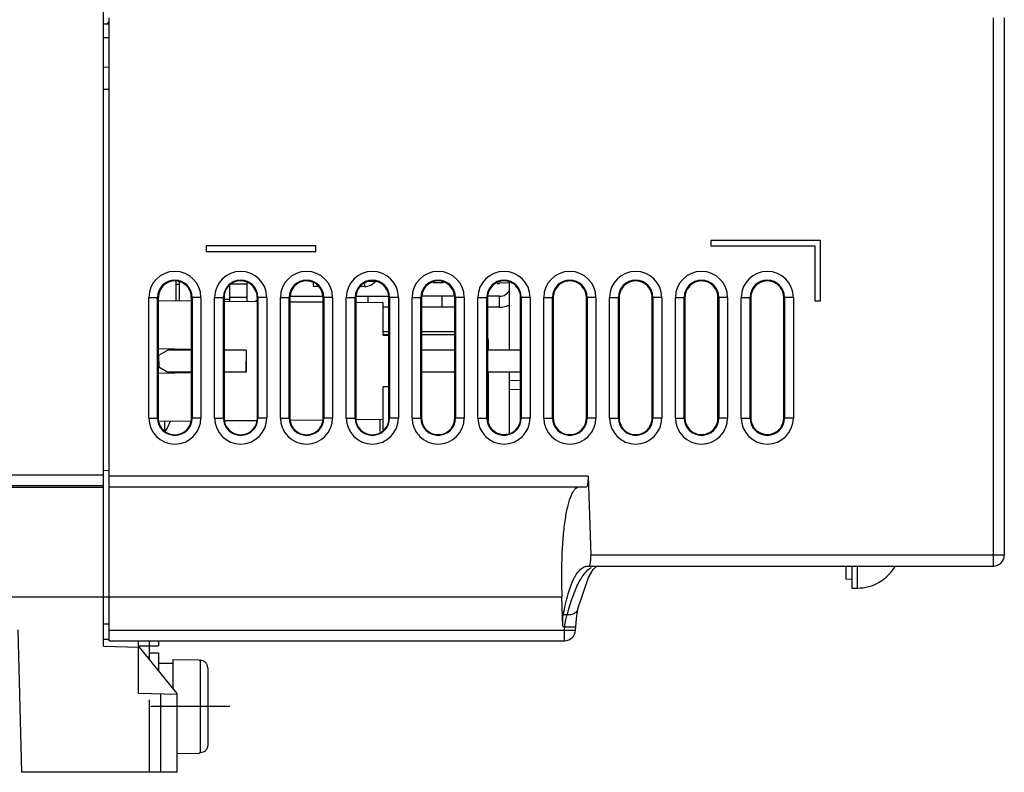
# Model space of a CAD drawing. Header units: millimetres. Extents: x 0 to 1200, y 0 to 1000.
# Tile 9 of 31: x 94 to 184, y 363 to 431. Entities that reach past the tile are written whole.
import ezdxf

# ---------------------------------------------------------------- set-up
doc = ezdxf.new("R2010")
doc.units = ezdxf.units.MM
doc.header["$LTSCALE"] = 66
doc.linetypes.add('CENTER', pattern=[0.6, 0.375, -0.075, 0.075, -0.075])
doc.linetypes.add('HIDDEN', pattern=[0.2, 0.1, -0.1])
doc.layers.add('002_AXIS', color=7, linetype='CONTINUOUS')
doc.layers.add('00_COMPONENTS', color=7, linetype='CONTINUOUS')

msp = doc.modelspace()

# ---------------------------------------------------------------- linework, layer by layer
at = {"layer": '002_AXIS', "color": 7, "linetype": 'CENTER'}
msp.add_line((113.193, 368.715), (105.993, 368.715), dxfattribs=at)
at = {"layer": '00_COMPONENTS', "color": 7, "linetype": 'CONTINUOUS'}
for p, q in [((101.693, 374.215), (101.693, 634.715)), ((102.193, 374.715), (102.193, 431.515)), ((183.793, 431.515), (183.793, 382.515)), ((101.693, 429.702), (102.193, 429.715)), ((101.693, 427.028), (102.193, 427.015)), ((101.693, 425.015), (102.193, 425.002)), ((167.031, 411.215), (157.031, 411.215)), ((157.031, 411.215), (157.031, 410.715)), ((167.031, 405.715), (167.031, 411.215)), ((121.031, 410.715), (111.031, 410.715)), ((111.031, 410.715), (111.031, 410.215)), ((111.031, 410.215), (121.031, 410.215)), ((121.031, 410.215), (121.031, 410.715)), ((157.031, 410.715), (166.531, 410.715)), ((166.531, 410.715), (166.531, 405.715)), ((108.293, 407.515), (108.293, 405.688)), ((125.906, 407.493), (126.496, 407.483)), ((108.293, 407.215), (108.593, 407.215)), ((108.593, 407.434), (108.593, 405.685)), ((114.793, 407.215), (113.193, 407.215)), ((113.193, 405.645), (113.193, 407.088)), ((114.793, 405.631), (114.793, 407.317)), ((120.793, 407.315), (120.793, 407.015)), ((131.733, 407.391), (132.679, 407.375)), ((137.561, 407.289), (137.793, 407.285)), ((137.793, 407.331), (138.697, 407.362)), ((137.793, 407.285), (137.793, 407.331)), ((138.693, 401.215), (138.693, 407.362)), ((106.67, 406.015), (106.67, 395.015)), ((109.714, 405.675), (106.67, 405.702)), ((106.693, 405.702), (106.693, 406.015)), ((109.693, 406.015), (109.693, 405.676)), ((109.714, 395.015), (109.714, 406.015)), ((112.672, 406.015), (112.672, 395.015)), ((112.672, 405.865), (113.193, 405.865)), ((115.712, 405.623), (112.672, 405.65)), ((112.693, 405.649), (112.693, 405.865)), ((115.693, 406.015), (115.693, 405.749)), ((115.712, 395.015), (115.712, 406.015)), ((118.674, 406.015), (118.674, 395.015)), ((121.71, 395.015), (121.71, 406.015)), ((124.676, 406.015), (124.676, 395.015)), ((125.793, 406.115), (125.793, 405.535)), ((127.707, 395.015), (127.707, 406.015)), ((130.679, 406.015), (130.679, 395.015)), ((132.543, 405.115), (132.543, 406.115)), ((133.705, 395.015), (133.705, 406.015)), ((136.681, 406.015), (136.681, 395.015)), ((139.703, 395.015), (139.703, 406.015)), ((142.683, 406.015), (142.683, 395.015)), ((145.701, 395.015), (145.701, 406.015)), ((148.686, 406.015), (148.686, 395.015)), ((151.698, 395.015), (151.698, 406.015)), ((154.688, 406.015), (154.688, 395.015)), ((157.696, 395.015), (157.696, 406.015)), ((160.69, 406.015), (160.69, 395.015)), ((163.694, 395.015), (163.694, 406.015)), ((166.531, 405.715), (167.031, 405.715)), ((121.71, 405.571), (118.674, 405.597)), ((127.193, 405.523), (124.676, 405.545)), ((127.193, 402.58), (127.193, 405.523)), ((127.707, 405.115), (127.193, 405.115)), ((127.693, 405.115), (127.693, 402.915)), ((133.705, 405.115), (130.679, 405.115)), ((130.693, 402.915), (130.693, 405.115)), ((133.693, 405.115), (133.693, 402.915)), ((137.793, 405.115), (136.681, 405.115)), ((136.693, 402.288), (136.693, 405.115)), ((127.193, 402.915), (127.707, 402.915)), ((127.193, 402.58), (127.693, 402.571)), ((127.693, 397.858), (127.693, 402.571)), ((130.679, 402.915), (133.705, 402.915)), ((106.67, 401.355), (109.714, 401.302)), ((107.559, 401.215), (106.701, 400.72)), ((109.714, 401.215), (107.559, 401.215)), ((112.672, 401.25), (114.693, 401.215)), ((114.693, 401.215), (112.672, 401.215)), ((113.193, 401.215), (113.193, 401.241)), ((113.693, 401.232), (113.693, 401.215)), ((114.693, 401.215), (114.658, 399.215)), ((114.693, 401.215), (114.693, 399.215)), ((127.707, 401.215), (127.693, 401.215)), ((133.705, 401.215), (130.679, 401.215)), ((139.703, 401.215), (136.681, 401.215)), ((136.793, 401.215), (136.793, 401.915)), ((106.701, 400.72), (106.719, 399.7)), ((106.719, 399.7), (107.559, 399.215)), ((109.714, 399.128), (106.67, 399.075)), ((109.714, 399.215), (107.559, 399.215)), ((114.693, 399.215), (112.672, 399.18)), ((114.658, 399.215), (112.672, 399.215)), ((127.707, 399.215), (127.693, 399.215)), ((133.705, 399.215), (130.679, 399.215)), ((139.703, 399.215), (136.681, 399.215)), ((136.793, 394.709), (136.793, 399.215)), ((138.693, 393.665), (138.693, 399.215)), ((127.693, 397.858), (127.193, 397.85)), ((127.193, 393.947), (127.193, 397.85)), ((139.703, 398.434), (138.693, 398.407)), ((139.703, 397.596), (138.693, 397.622)), ((124.724, 394.885), (127.193, 394.907)), ((106.774, 394.729), (109.619, 394.753)), ((112.757, 394.781), (115.636, 394.806)), ((118.74, 394.833), (121.653, 394.858)), ((102.193, 390.228), (101.693, 390.215)), ((145.849, 389.715), (146.107, 382.515)), ((27.693, 388.715), (101.693, 388.715)), ((145.671, 388.715), (102.193, 388.715)), ((145.848, 381.515), (182.793, 381.515)), ((146.334, 381.205), (146.66, 381.514)), ((169.393, 380.315), (169.393, 381.515)), ((169.893, 381.515), (169.893, 379.515)), ((169.893, 380.302), (169.393, 380.315)), ((169.893, 379.515), (170.393, 379.515)), ((102.193, 378.715), (143.465, 378.715)), ((143.545, 375.997), (143.465, 378.715)), ((144.93, 377.619), (144.93, 377.62)), ((102.193, 376.228), (101.693, 376.215)), ((93.866, 375.715), (94.207, 362.715)), ((144.721, 375.673), (144.734, 375.991)), ((101.693, 374.854), (102.189, 374.867)), ((102.193, 374.715), (143.721, 374.715)), ((105.892, 374.241), (106.693, 374.262)), ((105.893, 372.986), (105.893, 374.715)), ((106.693, 374.715), (106.693, 374.262)), ((101.693, 374.215), (104.962, 374.129)), ((105.893, 374.215), (104.893, 374.215)), ((104.893, 369.915), (104.893, 374.131)), ((108.393, 369.915), (104.962, 374.129)), ((105.893, 373.615), (106.693, 373.615)), ((106.693, 373.615), (106.693, 372.003)), ((105.893, 373.215), (105.706, 373.215)), ((106.693, 372.665), (107.993, 372.665)), ((107.993, 373.015), (110.393, 372.96)), ((107.993, 373.015), (107.993, 370.406)), ((110.393, 372.96), (110.393, 372.941)), ((110.393, 372.941), (110.508, 372.939)), ((111.193, 372.235), (111.193, 365.194)), ((108.393, 369.823), (104.893, 369.915)), ((106.893, 369.862), (106.893, 362.715)), ((108.393, 362.715), (108.393, 369.915)), ((108.393, 364.424), (110.393, 364.469)), ((110.393, 364.488), (110.508, 364.491)), ((110.393, 364.488), (110.393, 364.469)), ((108.393, 362.715), (94.207, 362.715))]:
    msp.add_line(p, q, dxfattribs=at)
at = {"layer": '00_COMPONENTS', "color": 3, "linetype": 'CONTINUOUS'}
for p, q in [((101.693, 430.965), (102.193, 430.965)), ((121.314, 407.015), (120.793, 407.015)), ((125.493, 407.015), (125.074, 407.015)), ((118.711, 406.115), (121.673, 406.115)), ((124.713, 406.115), (127.671, 406.115)), ((133.669, 406.115), (130.715, 406.115)), ((137.793, 406.115), (136.718, 406.115)), ((104.893, 374.215), (104.893, 374.715))]:
    msp.add_line(p, q, dxfattribs=at)
at = {"layer": '00_COMPONENTS', "color": 2, "linetype": 'CONTINUOUS'}
msp.add_line((101.994, 430.965), (102.193, 431.164), dxfattribs=at)
at = {"layer": '00_COMPONENTS', "color": 9, "linetype": 'CONTINUOUS'}
for p, q in [((182.793, 381.515), (182.793, 431.515)), ((125.493, 407.015), (125.493, 407.255)), ((105.818, 406.015), (106.67, 406.015)), ((105.818, 395.015), (105.818, 406.015)), ((106.617, 395.015), (106.617, 406.015)), ((110.568, 406.015), (109.714, 406.015)), ((109.768, 406.015), (109.768, 395.015)), ((110.568, 406.015), (110.568, 395.015)), ((111.818, 406.015), (112.672, 406.015)), ((111.818, 395.015), (111.818, 406.015)), ((112.617, 395.015), (112.617, 406.015)), ((114.793, 406.015), (113.193, 406.015)), ((116.568, 406.015), (115.712, 406.015)), ((115.768, 406.015), (115.768, 395.015)), ((116.568, 406.015), (116.568, 395.015)), ((117.818, 406.015), (118.674, 406.015)), ((117.818, 395.015), (117.818, 406.015)), ((118.617, 395.015), (118.617, 406.015)), ((122.568, 406.015), (121.71, 406.015)), ((121.768, 406.015), (121.768, 395.015)), ((122.568, 406.015), (122.568, 395.015)), ((123.818, 406.015), (124.676, 406.015)), ((123.818, 395.015), (123.818, 406.015)), ((124.617, 395.015), (124.617, 406.015)), ((128.568, 406.015), (127.707, 406.015)), ((127.768, 406.015), (127.768, 395.015)), ((128.568, 406.015), (128.568, 395.015)), ((129.818, 406.015), (130.679, 406.015)), ((129.818, 395.015), (129.818, 406.015)), ((130.617, 395.015), (130.617, 406.015)), ((134.568, 406.015), (133.705, 406.015)), ((133.768, 406.015), (133.768, 395.015)), ((134.568, 406.015), (134.568, 395.015)), ((135.818, 406.015), (136.681, 406.015)), ((135.818, 395.015), (135.818, 406.015)), ((136.617, 395.015), (136.617, 406.015)), ((137.793, 405.115), (137.793, 406.115)), ((140.568, 406.015), (139.703, 406.015)), ((139.768, 406.015), (139.768, 395.015)), ((140.568, 406.015), (140.568, 395.015)), ((141.818, 406.015), (142.683, 406.015)), ((141.818, 395.015), (141.818, 406.015)), ((142.617, 395.015), (142.617, 406.015)), ((146.568, 406.015), (145.701, 406.015)), ((145.768, 406.015), (145.768, 395.015)), ((146.568, 406.015), (146.568, 395.015)), ((147.818, 406.015), (148.686, 406.015)), ((147.818, 395.015), (147.818, 406.015)), ((148.617, 395.015), (148.617, 406.015)), ((152.568, 406.015), (151.698, 406.015)), ((151.768, 406.015), (151.768, 395.015)), ((152.568, 406.015), (152.568, 395.015)), ((153.818, 406.015), (154.688, 406.015)), ((153.818, 395.015), (153.818, 406.015)), ((154.617, 395.015), (154.617, 406.015)), ((158.568, 406.015), (157.696, 406.015)), ((157.768, 406.015), (157.768, 395.015)), ((158.568, 406.015), (158.568, 395.015)), ((159.818, 406.015), (160.69, 406.015)), ((159.818, 395.015), (159.818, 406.015)), ((160.617, 395.015), (160.617, 406.015)), ((164.568, 406.015), (163.694, 406.015)), ((163.768, 406.015), (163.768, 395.015)), ((164.568, 406.015), (164.568, 395.015)), ((127.707, 402.615), (127.193, 402.615)), ((133.705, 402.615), (130.679, 402.615)), ((136.681, 401.915), (136.793, 401.915)), ((105.818, 395.015), (106.67, 395.015)), ((110.568, 395.015), (109.714, 395.015)), ((111.818, 395.015), (112.672, 395.015)), ((116.568, 395.015), (115.712, 395.015)), ((117.818, 395.015), (118.674, 395.015)), ((122.568, 395.015), (121.71, 395.015)), ((123.818, 395.015), (124.676, 395.015)), ((126.893, 393.775), (126.893, 394.904)), ((128.568, 395.015), (127.707, 395.015)), ((129.818, 395.015), (130.679, 395.015)), ((134.568, 395.015), (133.705, 395.015)), ((135.818, 395.015), (136.681, 395.015)), ((140.568, 395.015), (139.703, 395.015)), ((141.818, 395.015), (142.683, 395.015)), ((146.568, 395.015), (145.701, 395.015)), ((147.818, 395.015), (148.686, 395.015)), ((152.568, 395.015), (151.698, 395.015)), ((153.818, 395.015), (154.688, 395.015)), ((158.568, 395.015), (157.696, 395.015)), ((159.818, 395.015), (160.69, 395.015)), ((164.568, 395.015), (163.694, 395.015)), ((107.24, 394.733), (107.24, 393.912)), ((101.693, 389.82), (27.693, 389.82)), ((145.849, 389.715), (102.193, 389.715)), ((101.693, 388.821), (27.693, 388.821)), ((183.793, 382.515), (146.107, 382.515)), ((170.393, 381.515), (170.393, 379.515)), ((27.693, 378.715), (102.193, 378.715)), ((143.603, 377.096), (143.961, 377.096)), ((102.193, 375.68), (143.721, 375.68)), ((143.545, 375.997), (143.735, 375.997)), ((143.721, 375.68), (143.735, 375.997)), ((143.721, 374.715), (143.721, 375.68)), ((110.508, 372.939), (110.508, 364.491))]:
    msp.add_line(p, q, dxfattribs=at)
at = {"layer": '00_COMPONENTS', "color": 8, "linetype": 'HIDDEN'}
msp.add_line((105.893, 362.715), (105.893, 372.986), dxfattribs=at)
at = {"layer": '00_COMPONENTS', "color": 7, "linetype": 'CONTINUOUS'}
for points in [[(144.93, 377.62), (145.897, 380.471), (146.334, 381.205)], [(144.734, 375.991), (144.787, 376.735), (144.847, 377.197), (144.93, 377.619)]]:
    msp.add_lwpolyline(points, dxfattribs=at)
at = {"layer": '00_COMPONENTS', "color": 9, "linetype": 'CONTINUOUS'}
for centre, radius, start, end in [((108.193, 406.015), 2.375, 0, 180), ((114.193, 406.015), 2.375, 0, 180), ((120.193, 406.015), 2.375, 0, 180), ((126.193, 406.015), 2.375, 0, 180), ((132.193, 406.015), 2.375, 0, 180), ((138.193, 406.015), 2.375, 0, 180), ((144.193, 406.015), 2.375, 0, 180), ((150.193, 406.015), 2.375, 0, 180), ((156.193, 406.015), 2.375, 0, 180), ((162.193, 406.015), 2.375, 0, 180), ((108.193, 406.015), 1.576, 0, 180), ((114.193, 406.015), 1.576, 0, 180), ((120.193, 406.015), 1.576, 0, 180), ((126.193, 406.015), 1.576, 0, 180), ((132.193, 406.015), 1.576, 0, 180), ((138.193, 406.015), 1.576, 0, 180), ((144.193, 406.015), 1.576, 0, 180), ((150.193, 406.015), 1.576, 0, 180), ((156.193, 406.015), 1.576, 0, 180), ((162.193, 406.015), 1.576, 0, 180), ((108.193, 395.015), 2.375, 180, 360), ((108.193, 395.015), 1.576, 180, 360), ((114.193, 395.015), 2.375, 180, 360), ((114.193, 395.015), 1.576, 180, 360), ((120.193, 395.015), 2.375, 180, 360), ((120.193, 395.015), 1.576, 180, 360), ((126.193, 395.015), 2.375, 180, 360), ((126.193, 395.015), 1.576, 180, 360), ((132.193, 395.015), 2.375, 180, 360), ((132.193, 395.015), 1.576, 180, 360), ((138.193, 395.015), 2.375, 180, 360), ((138.193, 395.015), 1.576, 180, 360), ((144.193, 395.015), 2.375, 180, 360), ((144.193, 395.015), 1.576, 180, 360), ((150.193, 395.015), 2.375, 180, 360), ((150.193, 395.015), 1.576, 180, 360), ((156.193, 395.015), 2.375, 180, 360), ((156.193, 395.015), 1.576, 180, 360), ((162.193, 395.015), 2.375, 180, 360), ((162.193, 395.015), 1.576, 180, 360)]:
    msp.add_arc(centre, radius, start, end, dxfattribs=at)
at = {"layer": '00_COMPONENTS', "color": 3, "linetype": 'CONTINUOUS'}
for centre, radius, start, end in [((125.493, 408.315), 1.3, 270, 322.1128), ((137.793, 407.115), 1, 270, 335.01028), ((116.793, 404.115), 2, 122.26375, 129.03993)]:
    msp.add_arc(centre, radius, start, end, dxfattribs=at)
at = {"layer": '00_COMPONENTS', "color": 7, "linetype": 'CONTINUOUS'}
for centre, radius, start, end in [((137.793, 407.115), 2, 270, 298.20147), ((135.793, 401.915), 1, 0, 24.96995), ((101.793, 397.215), 6.5, 328.79862, 337.54185), ((182.793, 382.515), 1, 270.00624, 359.99376), ((170.393, 383.515), 4, 270, 330.10153), ((143.721, 375.715), 1, 270.00576, 357.60603)]:
    msp.add_arc(centre, radius, start, end, dxfattribs=at)
for centre, major_axis, start_param, end_param in [((108.192, 406.015), (1.522, 0), 0, 3.141593), ((108.193, 406.015), (1.5, 0), 1.503228, 3.141593), ((108.193, 406.015), (1.5, 0), 1.291704, 1.397092), ((108.193, 406.015), (0, 1.5), -1.570796, -0.279093), ((114.192, 406.015), (1.52, 0), 0, 3.141593), ((114.193, 406.015), (0, 1.5), -0.46653, -0.172521), ((120.192, 406.015), (1.518, 0), 0, 3.141593), ((120.193, 406.015), (1.5, 0), 1.132707, 3.07337), ((126.192, 406.015), (1.516, 0), 0, 3.141593), ((126.193, 406.015), (0, 1.5), -0.301161, -0.194322), ((126.193, 406.015), (1.5, 0), 0.068223, 1.269635), ((132.192, 406.015), (1.513, 0), 0, 3.141593), ((132.193, 406.015), (0, 1.5), 0.305908, 1.502573), ((138.192, 406.015), (1.511, 0), 0, 3.141593), ((144.192, 406.015), (1.509, 0), 0, 3.141593), ((150.192, 406.015), (1.506, 0), 0, 3.141593), ((156.192, 406.015), (1.504, 0), 0, 3.141593), ((162.192, 406.015), (1.502, 0), 0, 3.141593), ((114.193, 406.015), (1.5, 0), 0.960863, 1.104267), ((114.193, 406.015), (0, 1.5), -1.570796, -0.609934), ((120.193, 406.015), (0, 1.5), -1.502573, -0.827717), ((126.193, 406.015), (0, 1.5), 0.827717, 1.502573), ((132.193, 406.015), (1.5, 0), 0.068223, 1.243543), ((138.193, 406.015), (1.5, 0), 2.018113, 3.07337), ((108.192, 395.015), (1.522, 0), -3.141593, 0), ((114.192, 395.015), (1.52, 0), -3.141593, 0), ((120.192, 395.015), (1.518, 0), -3.141593, 0), ((126.192, 395.015), (1.516, 0), -3.141593, 0), ((132.192, 395.015), (1.513, 0), -3.141593, 0), ((138.192, 395.015), (1.511, 0), -3.141593, 0), ((144.192, 395.015), (1.509, 0), -3.141593, 0), ((150.192, 395.015), (1.506, 0), -3.141593, 0), ((156.192, 395.015), (1.504, 0), -3.141593, 0), ((162.192, 395.015), (1.502, 0), -3.141593, 0), ((138.193, 395.015), (1.5, 0), -2.865477, -1.21325)]:
    msp.add_ellipse(centre, major_axis=major_axis, ratio=1, start_param=start_param, end_param=end_param, dxfattribs=at)
for points, knots in [([(145.849, 389.715), (145.854, 389.586), (145.855, 389.35), (145.819, 389.032), (145.78, 388.832), (145.707, 388.715), (145.671, 388.715)], [0, 0, 0, 0, 0.369661, 0.682712, 0.896518, 1, 1, 1, 1]), ([(145.043, 388.715), (144.975, 388.715), (144.828, 388.676), (144.635, 388.52), (144.457, 388.278), (144.213, 387.793), (143.962, 386.963), (143.73, 385.735), (143.559, 384.235), (143.454, 382.519), (143.419, 380.654), (143.442, 379.37), (143.465, 378.715)], [0, 0, 0, 0, 0.019315, 0.041891, 0.070153, 0.105259, 0.197356, 0.318068, 0.464198, 0.630811, 0.811734, 1, 1, 1, 1]), ([(145.928, 381.515), (145.964, 381.515), (146.037, 381.632), (146.076, 381.832), (146.112, 382.15), (146.111, 382.386), (146.107, 382.515)], [0, 0, 0, 0, 0.10351, 0.317314, 0.630353, 1, 1, 1, 1]), ([(143.603, 377.096), (143.72, 377.735), (143.965, 378.854), (144.408, 380.125), (144.832, 380.859), (145.143, 381.227), (145.482, 381.46), (145.731, 381.515), (145.848, 381.515)], [0, 0, 0, 0, 0.373046, 0.65785, 0.767777, 0.858145, 0.933079, 1, 1, 1, 1]), ([(143.545, 375.997), (143.539, 376.2), (143.541, 376.567), (143.574, 376.934), (143.603, 377.096)], [0, 0, 0, 0, 0.551603, 1, 1, 1, 1]), ([(111.193, 372.235), (111.193, 372.325), (111.157, 372.507), (111.007, 372.739), (110.779, 372.897), (110.598, 372.937), (110.508, 372.939)], [0, 0, 0, 0, 0.250023, 0.500029, 0.75002, 1, 1, 1, 1]), ([(111.193, 365.194), (111.193, 365.104), (111.157, 364.922), (111.007, 364.691), (110.779, 364.533), (110.598, 364.493), (110.508, 364.491)], [0, 0, 0, 0, 0.250023, 0.500029, 0.75002, 1, 1, 1, 1])]:
    msp.add_open_spline(points, degree=3, knots=knots, dxfattribs=at)
at = {"layer": '00_COMPONENTS', "color": 9, "linetype": 'CONTINUOUS'}
for points, knots in [([(143.961, 377.096), (144.105, 377.642), (144.398, 378.624), (144.921, 379.905), (145.473, 380.833), (145.935, 381.273), (146.168, 381.393)], [0, 0, 0, 0, 0.343748, 0.623902, 0.840258, 1, 1, 1, 1]), ([(143.735, 375.997), (143.749, 376.203), (143.797, 376.575), (143.895, 376.94), (143.961, 377.096)], [0, 0, 0, 0, 0.548404, 1, 1, 1, 1]), ([(143.961, 377.096), (144.172, 377.074), (144.501, 377.119), (144.82, 377.366), (144.908, 377.534), (144.93, 377.619)], [0, 0, 0, 0, 0.538914, 0.77766, 1, 1, 1, 1]), ([(143.721, 375.68), (143.849, 375.675), (144.034, 375.668), (144.269, 375.663), (144.419, 375.66), (144.539, 375.661), (144.637, 375.66), (144.681, 375.669), (144.72, 375.666), (144.72, 375.673)], [0, 0, 0, 0, 0.381891, 0.55465, 0.705877, 0.829994, 0.922458, 0.979695, 1, 1, 1, 1]), ([(143.735, 375.997), (143.862, 375.992), (144.047, 375.985), (144.282, 375.98), (144.432, 375.978), (144.552, 375.979), (144.65, 375.977), (144.695, 375.986), (144.733, 375.984), (144.734, 375.991)], [0, 0, 0, 0, 0.381857, 0.554604, 0.705825, 0.829943, 0.922416, 0.979671, 1, 1, 1, 1])]:
    msp.add_open_spline(points, degree=3, knots=knots, dxfattribs=at)

doc.saveas('drawing.dxf')
